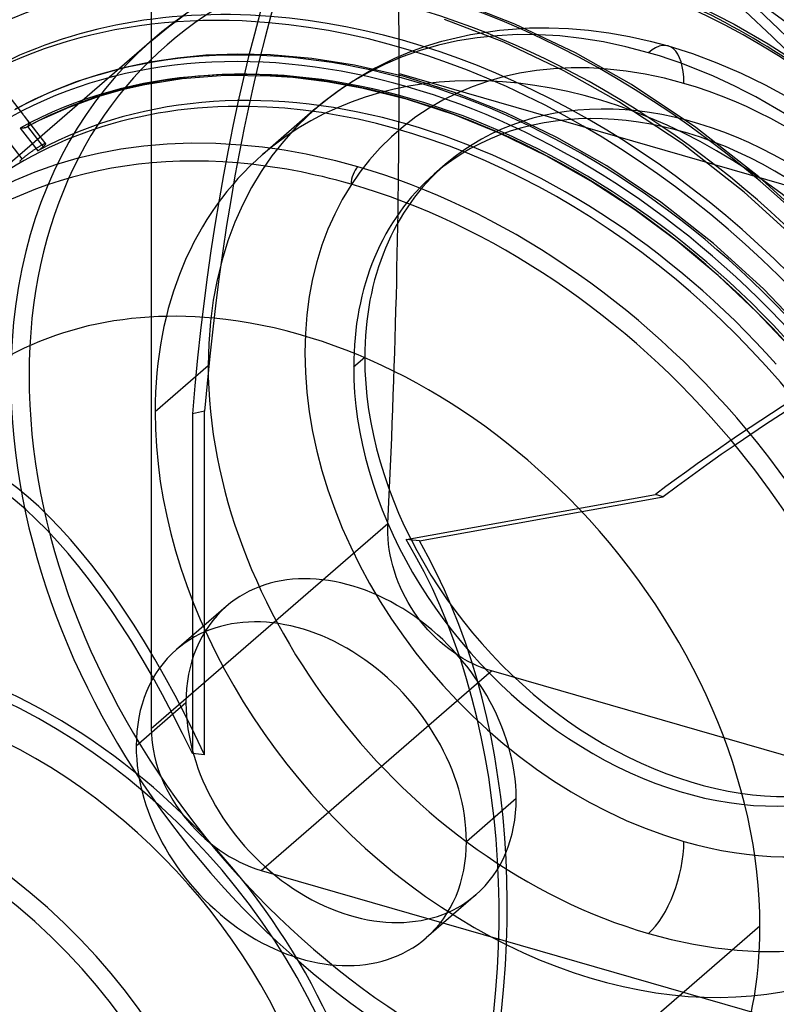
# Model space of a CAD drawing. Header units: millimetres. Extents: x -192 to 186, y -241 to 236.
# Tile 52 of 89: x -21 to 36, y -16 to 58. Entities that reach past the tile are written whole.
import ezdxf

# ---------------------------------------------------------------- set-up
doc = ezdxf.new("R2010")
doc.units = ezdxf.units.MM
doc.layers.add('MAIN-1', color=7, linetype='Continuous')
doc.layers.add('MAIN-2', color=7, linetype='Continuous')

msp = doc.modelspace()

# ---------------------------------------------------------------- linework, layer by layer
at = {"layer": 'MAIN-1'}
for p, q in [((15.982, 57.581), (11.47, 59.337)), ((29.748, 58.91), (32.375, 57.574)), ((15.152, 56.213), (10.717, 57.92)), ((20.521, 55.415), (15.982, 57.581)), ((32.375, 57.574), (34.929, 56.106)), ((19.63, 54.092), (15.152, 56.213)), ((34.929, 56.106), (37.451, 54.484)), ((24.702, 53.047), (20.521, 55.415)), ((23.75, 51.771), (19.63, 54.092)), ((29.519, 49.842), (24.702, 53.047)), ((28.484, 48.634), (23.75, 51.771)), ((34.226, 46.16), (29.519, 49.842)), ((33.143, 45), (28.484, 48.634)), ((38.7, 42.077), (34.226, 46.16)), ((37.57, 40.965), (33.143, 45)), ((-7.236, 28.616), (-8.15, 28.413)), ((-8.15, 28.413), (-8.15, 3.002)), ((-7.236, 2.908), (-7.236, 28.616)), ((7.84, 19.022), (26.505, 22.396))]:
    msp.add_line(p, q, dxfattribs=at)
for centre, major_axis, ratio, start_param, end_param in [((-0.5, -0.433), (108.018, -124.728), 0.75, 0.713724, 3.400514), ((-3.25, -2.815), (-104.417, 120.571), 0.75, -2.427868, -0.857072), ((-41, -35.507), (-104.417, 120.571), 0.75, -3.141592, -0.857072), ((-41, -35.507), (103.763, -119.815), 0.75, 0, 2.284521), ((58.012, -69.002), (-35.819, 160.901), 0.352244, 0.319883, 0.844563), ((58.926, -68.798), (-35.819, 160.901), 0.352244, 0.328712, 0.844563), ((8.206, 7.106), (-40.156, 46.368), 0.75, -1.566366, -0.680309), ((21.5, 18.62), (32.685, -37.742), 0.75, 1.882741, 2.284521), ((7.408, 6.416), (-37.355, 43.133), 0.75, -1.618493, -0.656747), ((7.913, 6.853), (37.355, -43.133), 0.75, 1.579852, 2.49265), ((7.408, 6.416), (-32.685, 37.742), 0.75, -1.60706, -0.591455), ((4.225, 3.659), (32.685, -37.742), 0.75, 2.284521, 2.488533), ((3.725, 3.226), (-32.031, 36.986), 0.75, -0.857072, -0.654739), ((4.225, 46.031), (-0.277, -0.961), 0.433013, -2.55359, -0.982794), ((4.225, 3.659), (32.685, -37.742), 0.75, 1.546164, 2.284521), ((3.725, 3.226), (-32.031, 36.986), 0.75, -1.59249, -0.857072), ((88.552, -111.778), (-50.097, -157.043), 0.807621, -2.497321, -2.293043), ((0, 0), (25.941, -29.954), 0.75, 1.635573, 2.476146), ((-18.059, -15.64), (12.76, -40.683), 0.376055, 1.925837, 3.224891), ((-18.059, -15.64), (-8.271, -47.864), 0.664338, 1.39549, 2.488093), ((-28.4, -24.595), (23.347, -26.958), 0.75, 0.713724, 3.141578), ((-28.15, -24.379), (-25.941, 29.954), 0.75, -2.427868, -0.857072), ((-28.4, -24.595), (-25.613, 29.576), 0.75, 2.694287, 5.426113), ((-38.783, -33.587), (60.78, 19.063), 0.520845, 0.871075, 0.888259), ((-35, -30.311), (-23.347, 26.958), 0.75, -2.427868, -0.857072), ((-35.5, -30.744), (-22.692, 26.202), 0.75, 2.284521, 5.426113)]:
    msp.add_ellipse(centre, major_axis=major_axis, ratio=ratio, start_param=start_param, end_param=end_param, dxfattribs=at)
at = {"layer": 'MAIN-2'}
for p, q in [((-11.23, 70.769), (-11.23, 4.881)), ((-9.936, 57.383), (-8.63, 58.333)), ((-20.846, 50.851), (-25.535, 56.893)), ((-11.185, 56.361), (-9.936, 57.383)), ((10.513, 56.287), (12.669, 56.796)), ((12.669, 56.796), (14.826, 57.124)), ((14.826, 57.124), (17.071, 57.289)), ((17.071, 57.289), (18.514, 57.304)), ((18.514, 57.304), (19.986, 57.249)), ((19.986, 57.249), (21.483, 57.124)), ((21.483, 57.124), (23.003, 56.925)), ((23.003, 56.925), (24.543, 56.651)), ((-11.185, 56.361), (-23.885, 45.363)), ((9.303, 55.916), (10.513, 56.287)), ((24.543, 56.651), (26.1, 56.302)), ((26.1, 56.302), (27.445, 55.941)), ((-4.758, 55.33), (-7.133, 55.242)), ((-2.302, 55.277), (-4.758, 55.33)), ((0.791, 55.01), (-2.302, 55.277)), ((6.994, 55.016), (8.13, 55.491)), ((8.13, 55.491), (9.303, 55.916)), ((27.445, 55.941), (29.263, 55.366)), ((29.263, 55.366), (31.086, 54.688)), ((-11.321, 54.725), (-13.303, 54.308)), ((-9.264, 55.039), (-11.321, 54.725)), ((-7.133, 55.242), (-9.264, 55.039)), ((3.981, 54.509), (0.791, 55.01)), ((7.69, 53.646), (3.981, 54.509)), ((5.893, 54.49), (6.994, 55.016)), ((31.086, 54.688), (32.906, 53.907)), ((-15.21, 53.791), (-16.847, 53.25)), ((-13.303, 54.308), (-15.21, 53.791)), ((4.197, 53.539), (5.328, 54.193)), ((5.328, 54.193), (5.893, 54.49)), ((7.32, 53.89), (89.68, 30.115)), ((32.906, 53.907), (34.718, 53.025)), ((-16.847, 53.25), (-18.425, 52.636)), ((-11.7, 53.039), (-13.416, 52.647)), ((-8.908, 53.485), (-11.7, 53.039)), ((-5.702, 53.726), (-8.908, 53.485)), ((-2.328, 53.691), (-5.702, 53.726)), ((-0.638, 53.569), (-2.328, 53.691)), ((1.907, 53.258), (-0.638, 53.569)), ((4.516, 52.784), (1.907, 53.258)), ((3.11, 52.831), (4.197, 53.539)), ((11.473, 52.459), (7.69, 53.646)), ((-18.425, 52.636), (-19.944, 51.953)), ((-13.416, 52.647), (-15.068, 52.176)), ((2.069, 52.068), (3.11, 52.831)), ((7.954, 51.926), (4.516, 52.784)), ((15.296, 50.943), (11.473, 52.459)), ((34.718, 53.025), (36.456, 52.075)), ((-19.944, 51.953), (-21.406, 51.202)), ((-15.068, 52.176), (-17.402, 51.343)), ((1.072, 51.251), (2.069, 52.068)), ((11.459, 50.78), (7.954, 51.926)), ((-21.087, 51.132), (-21.061, 51.108)), ((-21.061, 51.108), (-21.036, 51.081)), ((-21.036, 51.081), (-21.01, 51.053)), ((-21.01, 51.053), (-20.984, 51.023)), ((-20.984, 51.023), (-20.957, 50.992)), ((-20.957, 50.992), (-20.93, 50.959)), ((-20.93, 50.959), (-20.903, 50.924)), ((-20.903, 50.924), (-20.875, 50.888)), ((-20.875, 50.888), (-20.846, 50.851)), ((-20.846, 50.851), (-20.824, 50.823)), ((-20.824, 50.823), (-20.802, 50.794)), ((-17.402, 51.343), (-19.603, 50.356)), ((1.072, 51.251), (-2.903, 47.808)), ((19.123, 49.097), (15.296, 50.943)), ((-20.802, 50.794), (-20.78, 50.766)), ((-20.78, 50.766), (-20.757, 50.737)), ((-20.757, 50.737), (-20.735, 50.708)), ((-20.735, 50.708), (-20.713, 50.68)), ((-19.123, 48.631), (-20.714, 50.681)), ((-20.713, 50.68), (-20.684, 50.642)), ((-20.684, 50.642), (-20.655, 50.605)), ((-20.655, 50.605), (-20.627, 50.568)), ((-20.627, 50.568), (-20.6, 50.531)), ((-20.6, 50.531), (-20.574, 50.496)), ((-20.574, 50.496), (-20.549, 50.461)), ((-19.603, 50.356), (-20.552, 49.862)), ((-20.549, 50.461), (-20.526, 50.426)), ((-20.526, 50.426), (-20.503, 50.391)), ((-20.503, 50.391), (-20.483, 50.357)), ((-20.483, 50.357), (-20.464, 50.322)), ((-20.464, 50.322), (-20.447, 50.288)), ((-20.447, 50.288), (-20.432, 50.255)), ((-20.432, 50.255), (-20.42, 50.222)), ((-20.42, 50.222), (-20.41, 50.189)), ((-20.41, 50.189), (-20.403, 50.157)), ((-20.403, 50.157), (-20.399, 50.125)), ((-20.398, 50.094), (-20.4, 50.064)), ((-20.399, 50.125), (-20.398, 50.094)), ((14.881, 49.394), (11.459, 50.78)), ((-21.004, 49.796), (-21.041, 49.801)), ((-21.041, 49.801), (-19.713, 48.09)), ((-20.967, 49.793), (-21.004, 49.796)), ((-20.931, 49.791), (-20.967, 49.793)), ((-20.895, 49.79), (-20.931, 49.791)), ((-20.86, 49.79), (-20.895, 49.79)), ((-20.825, 49.792), (-20.86, 49.79)), ((-20.791, 49.795), (-20.825, 49.792)), ((-20.757, 49.799), (-20.791, 49.795)), ((-20.725, 49.804), (-20.757, 49.799)), ((-20.693, 49.811), (-20.725, 49.804)), ((-20.662, 49.818), (-20.693, 49.811)), ((-20.632, 49.828), (-20.662, 49.818)), ((-20.604, 49.838), (-20.632, 49.828)), ((-20.578, 49.849), (-20.604, 49.838)), ((-20.552, 49.862), (-20.578, 49.849)), ((-20.541, 49.869), (-20.552, 49.862)), ((-20.529, 49.876), (-20.541, 49.869)), ((-20.518, 49.883), (-20.529, 49.876)), ((-20.508, 49.89), (-20.518, 49.883)), ((-20.497, 49.898), (-20.508, 49.89)), ((-20.488, 49.906), (-20.497, 49.898)), ((-20.464, 49.929), (-20.488, 49.906)), ((-20.488, 49.906), (-19.318, 48.399)), ((-20.444, 49.953), (-20.464, 49.929)), ((-20.428, 49.979), (-20.444, 49.953)), ((-20.415, 50.006), (-20.428, 49.979)), ((-20.406, 50.034), (-20.415, 50.006)), ((-20.4, 50.064), (-20.406, 50.034)), ((18.311, 47.733), (14.881, 49.394)), ((-20.878, 47.497), (-22.044, 49)), ((-19.222, 48.62), (-19.244, 48.611)), ((-19.202, 48.627), (-19.222, 48.62)), ((-19.185, 48.632), (-19.202, 48.627)), ((-19.169, 48.636), (-19.185, 48.632)), ((-19.156, 48.638), (-19.169, 48.636)), ((-19.144, 48.639), (-19.156, 48.638)), ((-19.135, 48.638), (-19.144, 48.639)), ((-19.129, 48.635), (-19.135, 48.638)), ((-19.124, 48.632), (-19.129, 48.635)), ((-19.121, 48.626), (-19.124, 48.632)), ((-19.123, 48.609), (-19.121, 48.618)), ((-19.121, 48.618), (-19.121, 48.626)), ((22.847, 46.969), (19.123, 49.097)), ((-20.39, 47.884), (-20.434, 47.851)), ((-20.346, 47.917), (-20.39, 47.884)), ((-20.302, 47.95), (-20.346, 47.917)), ((-20.258, 47.982), (-20.302, 47.95)), ((-20.214, 48.013), (-20.258, 47.982)), ((-20.169, 48.045), (-20.214, 48.013)), ((-20.124, 48.077), (-20.169, 48.045)), ((-20.078, 48.109), (-20.124, 48.077)), ((-20.031, 48.142), (-20.078, 48.109)), ((-19.985, 48.173), (-20.031, 48.142)), ((-19.939, 48.205), (-19.985, 48.173)), ((-19.893, 48.236), (-19.939, 48.205)), ((-19.847, 48.266), (-19.893, 48.236)), ((-19.802, 48.295), (-19.847, 48.266)), ((-19.758, 48.324), (-19.802, 48.295)), ((-19.714, 48.352), (-19.758, 48.324)), ((-19.672, 48.378), (-19.714, 48.352)), ((-19.713, 48.09), (-19.666, 48.124)), ((-19.631, 48.403), (-19.672, 48.378)), ((-19.666, 48.124), (-19.621, 48.158)), ((-19.591, 48.427), (-19.631, 48.403)), ((-19.621, 48.158), (-19.576, 48.191)), ((-19.553, 48.45), (-19.591, 48.427)), ((-19.576, 48.191), (-19.534, 48.224)), ((-19.516, 48.472), (-19.553, 48.45)), ((-19.534, 48.224), (-19.492, 48.256)), ((-19.481, 48.492), (-19.516, 48.472)), ((-19.492, 48.256), (-19.453, 48.287)), ((-19.447, 48.511), (-19.481, 48.492)), ((-19.453, 48.287), (-19.416, 48.317)), ((-19.414, 48.529), (-19.447, 48.511)), ((-19.416, 48.317), (-19.381, 48.345)), ((-19.381, 48.546), (-19.414, 48.529)), ((-19.351, 48.562), (-19.381, 48.546)), ((-19.381, 48.345), (-19.348, 48.373)), ((-19.321, 48.577), (-19.351, 48.562)), ((-19.348, 48.373), (-19.318, 48.399)), ((-19.294, 48.59), (-19.321, 48.577)), ((-19.318, 48.399), (-19.289, 48.424)), ((-19.268, 48.601), (-19.294, 48.59)), ((-19.289, 48.424), (-19.262, 48.448)), ((-19.244, 48.611), (-19.268, 48.601)), ((-19.262, 48.448), (-19.237, 48.472)), ((-19.237, 48.472), (-19.214, 48.494)), ((-19.214, 48.494), (-19.193, 48.515)), ((-19.193, 48.515), (-19.175, 48.535)), ((-19.175, 48.535), (-19.159, 48.553)), ((-19.159, 48.553), (-19.146, 48.57)), ((-19.146, 48.57), (-19.136, 48.584)), ((-19.136, 48.584), (-19.128, 48.597)), ((-19.128, 48.597), (-19.123, 48.609)), ((-21.063, 47.318), (-21.071, 47.305)), ((-21.052, 47.331), (-21.063, 47.318)), ((-21.038, 47.347), (-21.052, 47.331)), ((-21.021, 47.365), (-21.038, 47.347)), ((-21.003, 47.383), (-21.021, 47.365)), ((-20.981, 47.404), (-21.003, 47.383)), ((-20.958, 47.426), (-20.981, 47.404)), ((-20.933, 47.449), (-20.958, 47.426)), ((-20.906, 47.473), (-20.933, 47.449)), ((-20.878, 47.497), (-20.906, 47.473)), ((-20.85, 47.522), (-20.878, 47.497)), ((-20.82, 47.547), (-20.85, 47.522)), ((-20.788, 47.574), (-20.82, 47.547)), ((-20.754, 47.602), (-20.788, 47.574)), ((-20.719, 47.63), (-20.754, 47.602)), ((-20.682, 47.66), (-20.719, 47.63)), ((-20.643, 47.691), (-20.682, 47.66)), ((-20.603, 47.722), (-20.643, 47.691)), ((-20.563, 47.754), (-20.603, 47.722)), ((-20.521, 47.786), (-20.563, 47.754)), ((-20.478, 47.819), (-20.521, 47.786)), ((-20.434, 47.851), (-20.478, 47.819)), ((21.662, 45.836), (18.311, 47.733)), ((10.773, 47.071), (9.948, 46.357)), ((26.912, 44.244), (22.847, 46.969)), ((24.96, 43.687), (21.662, 45.836)), ((30.84, 41.167), (26.912, 44.244)), ((28.127, 41.337), (24.96, 43.687)), ((31.189, 38.767), (28.127, 41.337)), ((34.583, 37.768), (30.84, 41.167)), ((34.089, 36.027), (31.189, 38.767)), ((38.096, 34.081), (34.583, 37.768)), ((36.84, 33.109), (34.089, 36.027)), ((4.742, 32.637), (3.917, 31.922)), ((-6.969, 32.005), (-10.944, 28.563)), ((8.834, 18.921), (27.067, 22.217)), ((27.067, 22.217), (26.505, 22.396)), ((-11.23, 4.881), (6.478, 20.216)), ((6.467, 19.841), (6.478, 20.216)), ((6.472, 19.458), (6.467, 19.841)), ((6.492, 19.067), (6.472, 19.458)), ((6.53, 18.669), (6.492, 19.067)), ((6.583, 18.267), (6.53, 18.669)), ((6.654, 17.862), (6.583, 18.267)), ((6.741, 17.455), (6.654, 17.862)), ((6.845, 17.047), (6.741, 17.455)), ((6.965, 16.641), (6.845, 17.047)), ((7.101, 16.237), (6.965, 16.641)), ((7.253, 15.837), (7.101, 16.237)), ((7.419, 15.442), (7.253, 15.837)), ((7.599, 15.053), (7.419, 15.442)), ((7.793, 14.673), (7.599, 15.053)), ((-5.614, 14.009), (-9.339, 10.783)), ((7.999, 14.302), (7.793, 14.673)), ((8.216, 13.941), (7.999, 14.302)), ((8.443, 13.592), (8.216, 13.941)), ((8.679, 13.254), (8.443, 13.592)), ((8.929, 12.922), (8.679, 13.254)), ((9.193, 12.595), (8.929, 12.922)), ((9.471, 12.275), (9.193, 12.595)), ((9.762, 11.963), (9.471, 12.275)), ((10.065, 11.662), (9.762, 11.963)), ((10.379, 11.372), (10.065, 11.662)), ((10.703, 11.094), (10.379, 11.372)), ((11.036, 10.83), (10.703, 11.094)), ((11.377, 10.581), (11.036, 10.83)), ((11.725, 10.347), (11.377, 10.581)), ((12.078, 10.13), (11.725, 10.347)), ((12.436, 9.929), (12.078, 10.13)), ((12.796, 9.745), (12.436, 9.929)), ((13.158, 9.58), (12.796, 9.745)), ((13.52, 9.432), (13.158, 9.58)), ((-2.994, -5.732), (14.238, 9.191)), ((13.88, 9.302), (13.52, 9.432)), ((14.238, 9.191), (13.88, 9.302)), ((80.125, -9.829), (14.238, 9.191)), ((-8.629, 6.792), (-12.354, 3.566)), ((12.354, -3.566), (16.079, -0.34)), ((-2.994, -5.732), (62.894, -24.752)), ((13.063, -7.558), (9.338, -10.784)), ((34.316, -9.906), (12.427, -28.863))]:
    msp.add_line(p, q, dxfattribs=at)
for centre, major_axis, ratio, start_param, end_param in [((0, 0), (-107.363, 123.972), 0.75, -2.427868, 0.713724), ((-2.75, -2.382), (-103.763, 119.815), 0.75, -2.427868, -0.857072), ((17.006, 14.727), (-50.532, 58.35), 0.75, -1.58217, -0.131974), ((17.006, 14.727), (49.495, -57.152), 0.75, 1.559132, 3.00991), ((-207.68, -132.306), (-119.261, -413.131), 0.433013, 2.158799, 2.24738), ((12.606, 10.917), (44.307, -51.161), 0.75, 1.566046, 3.002995), ((22, 19.053), (32.031, -36.986), 0.75, 2.284521, 5.426113), ((8.206, 7.106), (39.119, -45.17), 0.75, 1.578782, 2.990259), ((12.606, 10.917), (-45.344, 52.359), 0.75, -1.575183, -1.053555), ((8.206, 7.106), (-40.156, 46.368), 0.75, -0.680309, -0.147778), ((21.5, 18.62), (32.685, -37.742), 0.75, 2.822702, 3.855317), ((22, 19.053), (32.031, -36.986), 0.75, -0.857072, 2.284521), ((8.206, 7.106), (-34.968, 40.378), 0.75, -1.553331, -0.160813), ((25.975, 22.495), (24.903, -28.756), 0.75, 2.284521, 3.855317), ((7.913, 6.853), (34.8, -40.183), 0.75, 1.585794, 2.983248), ((7.913, 6.853), (-34.099, 39.374), 0.75, -1.554013, -0.160131), ((8.206, 7.106), (33.93, -39.179), 0.75, 1.590995, 2.978047), ((7.408, 6.416), (-37.355, 43.133), 0.75, -0.656747, -0.000014), ((7.913, 6.853), (37.355, -43.133), 0.75, 2.49265, 2.989189), ((28.625, 24.79), (21.433, -24.749), 0.75, 2.284521, 5.426113), ((7.913, 6.853), (32.685, -37.742), 0.75, 1.591416, 2.977625), ((25.975, 50.849), (-1.47, -5.092), 0.433013, 2.158799, 3.729595), ((22, 19.053), (-24.903, 28.756), 0.75, -2.427868, -0.000014), ((25.975, 22.495), (24.903, -28.756), 0.75, 0.713724, 2.284521), ((-207.68, -132.306), (-119.261, -413.131), 0.433013, 2.070218, 2.158799), ((28.625, 24.79), (21.433, -24.749), 0.75, -0.857072, 2.284521), ((29.45, 25.504), (18.677, -21.567), 0.75, 0.713724, 3.141578), ((28.625, 24.79), (-18.677, 21.567), 0.75, -2.427868, -0.000014), ((7.408, 6.416), (-32.685, 37.742), 0.75, -0.591455, -0.000014), ((4.225, 3.659), (32.685, -37.742), 0.75, 2.488533, 3.855317), ((89.114, -111.958), (50.097, 157.043), 0.807621, 0.282496, 0.848549), ((3.725, 3.226), (-32.031, 36.986), 0.75, -0.654739, 0.17479), ((22, 19.053), (-24.903, 28.756), 0.75, -0.000014, 0.713724), ((29.45, 25.504), (18.677, -21.567), 0.75, 3.141578, 3.855317), ((28.625, 24.79), (-18.677, 21.567), 0.75, -0.000014, 0.713724), ((-0.5, -0.433), (108.018, -124.728), 0.75, -2.427868, -0.258922), ((0, 0), (-107.363, 123.972), 0.75, 0.713724, 3.855317), ((-3.25, -2.815), (-104.417, 120.571), 0.75, 0.713724, 2.284521), ((0, 0), (25.941, -29.954), 0.75, 2.476146, 3.141578), ((29.45, 25.504), (18.677, -21.567), 0.75, -2.427868, -0.000014), ((25.975, 22.495), (24.903, -28.756), 0.75, -2.427868, -0.857072), ((28.625, 24.79), (-18.677, 21.567), 0.75, 0.713724, 3.141578), ((21.5, 18.62), (32.685, -37.742), 0.75, -2.427868, -0.857072), ((-17.441, -15.104), (12.76, -40.683), 0.376055, 1.908652, 3.206059), ((22, 19.053), (-24.903, 28.756), 0.75, 0.713724, 3.141578), ((4.225, 3.659), (32.685, -37.742), 0.75, 0.713724, 1.546164), ((3.725, 3.226), (-32.031, 36.986), 0.75, 2.284521, 4.690695), ((0, 0), (25.941, -29.954), 0.75, 0.713724, 1.635573), ((3.725, 3.226), (-32.031, 36.986), 0.75, 0.626863, 2.284521), ((7.408, 6.416), (-32.685, 37.742), 0.75, 0.713724, 3.141578), ((8.25, 7.144), (52.776, -5.625), 0.221822, 1.583362, 1.602195), ((-17.441, -15.104), (-8.271, -47.864), 0.664338, 1.39549, 2.469261), ((7.408, 6.416), (-37.355, 43.133), 0.75, 0.803149, 3.011394), ((3.725, 3.226), (9.339, -10.783), 0.75, 0.713724, 3.141552), ((4.225, 3.659), (32.685, -37.742), 0.75, -2.427868, -0.857072), ((3.725, 3.226), (9.339, -10.783), 0.75, 3.141552, 3.855317), ((0, 0), (9.339, -10.783), 0.75, 0.713724, 3.141552), ((25.975, 22.495), (24.903, -28.756), 0.75, -0.857072, 0.713724), ((0, 0), (9.339, -10.783), 0.75, 3.141552, 3.855317), ((0, 0), (25.941, -29.954), 0.75, -2.427868, -0.000014), ((3.725, 3.226), (9.339, -10.783), 0.75, -2.427868, -0.000041), ((21.5, 18.62), (32.685, -37.742), 0.75, -0.857072, 0.713724), ((-2.994, 2.504), (-6.226, 7.189), 0.75, 0.713724, 2.284521), ((0, 0), (9.339, -10.783), 0.75, -2.427868, -0.000041), ((3.725, 3.226), (9.339, -10.783), 0.75, -0.000041, 0.713724), ((0, 0), (9.339, -10.783), 0.75, -0.000041, 0.713724), ((25.975, -5.859), (-1.47, -5.092), 0.433013, 0.588003, 2.158799), ((4.225, 3.659), (32.685, -37.742), 0.75, -0.857072, 0.713724), ((0, 0), (25.941, -29.954), 0.75, -0.000014, 0.713724), ((-28.4, -24.595), (23.347, -26.958), 0.75, -2.427868, -0.000014)]:
    msp.add_ellipse(centre, major_axis=major_axis, ratio=ratio, start_param=start_param, end_param=end_param, dxfattribs=at)

doc.saveas('drawing.dxf')
